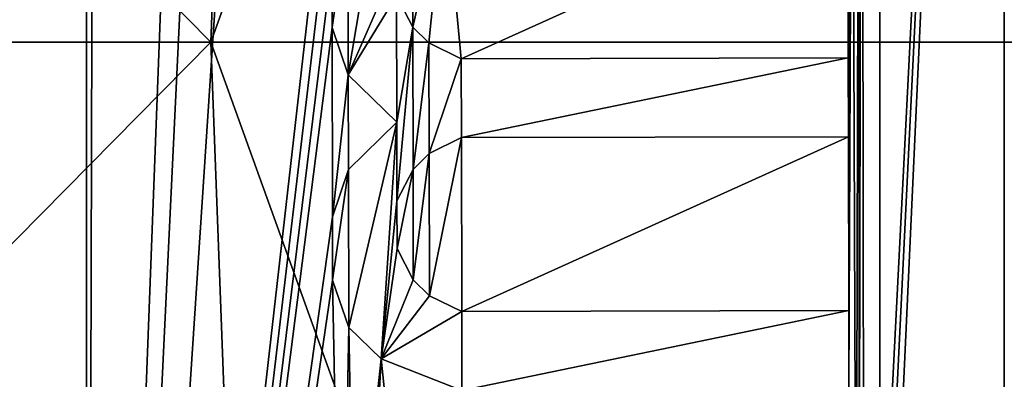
# Model space of a CAD drawing. Header units: millimetres. Extents: x -147 to 148, y -145 to 204.
# Tile 195 of 256: x -16.897 to -16.247, y -0.222 to 0.015. Entities that reach past the tile are written whole.
import ezdxf

# ---------------------------------------------------------------- set-up
doc = ezdxf.new("R2010")
doc.units = ezdxf.units.MM
doc.header["$LTSCALE"] = 26.699852
for name, color, linetype in [('16', 7, 'CONTINUOUS'), ('1896', 7, 'CONTINUOUS'), ('1905', 7, 'CONTINUOUS'), ('20', 7, 'CONTINUOUS'), ('201', 7, 'CONTINUOUS'), ('202', 7, 'CONTINUOUS'), ('203', 7, 'CONTINUOUS'), ('204', 7, 'CONTINUOUS'), ('205', 7, 'CONTINUOUS'), ('206', 7, 'CONTINUOUS'), ('207', 7, 'CONTINUOUS'), ('208', 7, 'CONTINUOUS'), ('209', 7, 'CONTINUOUS'), ('210', 7, 'CONTINUOUS'), ('211', 7, 'CONTINUOUS'), ('212', 7, 'CONTINUOUS'), ('213', 7, 'CONTINUOUS'), ('214', 7, 'CONTINUOUS'), ('215', 7, 'CONTINUOUS'), ('217', 7, 'CONTINUOUS'), ('218', 7, 'CONTINUOUS'), ('219', 7, 'CONTINUOUS'), ('220', 7, 'CONTINUOUS'), ('221', 7, 'CONTINUOUS'), ('222', 7, 'CONTINUOUS'), ('223', 7, 'CONTINUOUS'), ('224', 7, 'CONTINUOUS'), ('225', 7, 'CONTINUOUS'), ('301', 7, 'CONTINUOUS'), ('302', 7, 'CONTINUOUS'), ('303', 7, 'CONTINUOUS'), ('389', 7, 'CONTINUOUS'), ('390', 7, 'CONTINUOUS'), ('5', 7, 'CONTINUOUS'), ('8', 7, 'CONTINUOUS')]:
    doc.layers.add(name, color=color, linetype=linetype)

msp = doc.modelspace()

# ---------------------------------------------------------------- linework, layer by layer
at = {"layer": '16', "color": 7, "linetype": 'CONTINUOUS', "true_color": 0xd8d8d8}
for points in [[(-16.82696, 2.41935, 49.4268), (-17, 0, 49.4268), (-16.89948, 2.42978, 49.50009), (-16.82696, 2.41935, 49.4268)], [(-16.82696, 2.41935, 49.4268), (-16.85256, 1.26318, 49.4), (-17, 0, 49.4268), (-16.82696, 2.41935, 49.4268)], [(-16.85256, 1.26318, 49.4), (-16.85256, -1.26316, 49.4), (-17, 0, 49.4268), (-16.85256, 1.26318, 49.4)], [(-17, 0, 49.4268), (-16.82696, -2.41935, 49.4268), (-17.07326, 0, 49.50009), (-17, 0, 49.4268)], [(-17.07326, 0, 49.50009), (-16.82696, -2.41935, 49.4268), (-16.89948, -2.42978, 49.50009), (-17.07326, 0, 49.50009)], [(-17, 0, 49.4268), (-16.85256, -1.26316, 49.4), (-16.82696, -2.41935, 49.4268), (-17, 0, 49.4268)]]:
    msp.add_3dface(points, dxfattribs=at)
at = {"layer": '1896', "color": 7, "linetype": 'CONTINUOUS', "true_color": 0xd8d8d8}
for points in [[(-79.52985, -0.787, 26.9), (-5.15794, -20.09823, 26.9), (-79.50084, 0, 26.9), (-79.52985, -0.787, 26.9)], [(-16.78834, -12.19433, 26.9), (-17.51857, -11.12011, 26.9), (-79.50084, 0, 26.9), (-16.78834, -12.19433, 26.9)], [(-15.98743, -13.22629, 26.9), (-16.78834, -12.19433, 26.9), (-79.50084, 0, 26.9), (-15.98743, -13.22629, 26.9)], [(-15.12431, -14.20596, 26.9), (-15.98743, -13.22629, 26.9), (-79.50084, 0, 26.9), (-15.12431, -14.20596, 26.9)], [(-14.20596, -15.12431, 26.9), (-15.12431, -14.20596, 26.9), (-79.50084, 0, 26.9), (-14.20596, -15.12431, 26.9)], [(-13.22629, -15.98743, 26.9), (-14.20596, -15.12431, 26.9), (-79.50084, 0, 26.9), (-13.22629, -15.98743, 26.9)], [(-12.19433, -16.78834, 26.9), (-13.22629, -15.98743, 26.9), (-79.50084, 0, 26.9), (-12.19433, -16.78834, 26.9)], [(-11.12011, -17.51857, 26.9), (-12.19433, -16.78834, 26.9), (-79.50084, 0, 26.9), (-11.12011, -17.51857, 26.9)], [(-9.99673, -18.18238, 26.9), (-11.12011, -17.51857, 26.9), (-79.50084, 0, 26.9), (-9.99673, -18.18238, 26.9)], [(-8.83251, -18.77587, 26.9), (-9.99673, -18.18238, 26.9), (-79.50084, 0, 26.9), (-8.83251, -18.77587, 26.9)], [(-7.64007, -19.29221, 26.9), (-8.83251, -18.77587, 26.9), (-79.50084, 0, 26.9), (-7.64007, -19.29221, 26.9)], [(-6.4131, -19.7334, 26.9), (-7.64007, -19.29221, 26.9), (-79.50084, 0, 26.9), (-6.4131, -19.7334, 26.9)], [(-5.15794, -20.09823, 26.9), (-6.4131, -19.7334, 26.9), (-79.50084, 0, 26.9), (-5.15794, -20.09823, 26.9)]]:
    msp.add_3dface(points, dxfattribs=at)
at = {"layer": '1905', "color": 7, "linetype": 'CONTINUOUS', "true_color": 0xd8d8d8}
for points in [[(-79.50084, 0, 25.9), (-79.52985, 0.787, 25.9), (-9.55697, 25.78519, 25.9), (-79.50084, 0, 25.9)], [(-12.46767, 24.51078, 25.9), (-79.50084, 0, 25.9), (-9.55697, 25.78519, 25.9), (-12.46767, 24.51078, 25.9)], [(-15.2212, 22.90317, 25.9), (-79.50084, 0, 25.9), (-12.46767, 24.51078, 25.9), (-15.2212, 22.90317, 25.9)], [(-17.76273, 20.99257, 25.9), (-79.50084, 0, 25.9), (-15.2212, 22.90317, 25.9), (-17.76273, 20.99257, 25.9)]]:
    msp.add_3dface(points, dxfattribs=at)
at = {"layer": '20', "color": 7, "linetype": 'CONTINUOUS', "true_color": 0xd8d8d8}
for points in [[(-16.68001, 0.0826, 49.5), (-16.65878, 0.10348, 49.5), (-16.67978, -0.02157, 49.5), (-16.68001, 0.0826, 49.5)], [(-16.67978, -0.02157, 49.5), (-16.65878, 0.10348, 49.5), (-16.64803, 0.05142, 49.5), (-16.67978, -0.02157, 49.5)], [(-16.69058, 0.05132, 49.5), (-16.68001, 0.0826, 49.5), (-16.69049, 0.00966, 49.5), (-16.69058, 0.05132, 49.5)], [(-16.69049, 0.00966, 49.5), (-16.68001, 0.0826, 49.5), (-16.67978, -0.02157, 49.5), (-16.69049, 0.00966, 49.5)], [(-16.64798, 0.03059, 49.5), (-16.67978, -0.02157, 49.5), (-16.64803, 0.05142, 49.5), (-16.64798, 0.03059, 49.5)], [(-16.6478, -0.05275, 49.5), (-16.67978, -0.02157, 49.5), (-16.64798, 0.03059, 49.5), (-16.6478, -0.05275, 49.5)], [(-16.6373, 0.00978, 49.5), (-16.6478, -0.05275, 49.5), (-16.64798, 0.03059, 49.5), (-16.6373, 0.00978, 49.5)], [(-16.64768, -0.10483, 49.5), (-16.6478, -0.05275, 49.5), (-16.6373, 0.00978, 49.5), (-16.64768, -0.10483, 49.5)], [(-16.63709, -0.08397, 49.5), (-16.64768, -0.10483, 49.5), (-16.6373, 0.00978, 49.5), (-16.63709, -0.08397, 49.5)], [(-16.62664, -0.00062, 49.5), (-16.63709, -0.08397, 49.5), (-16.6373, 0.00978, 49.5), (-16.62664, -0.00062, 49.5)], [(-16.62647, -0.07353, 49.5), (-16.63709, -0.08397, 49.5), (-16.62664, -0.00062, 49.5), (-16.62647, -0.07353, 49.5)], [(-16.60534, -0.01099, 49.5), (-16.62647, -0.07353, 49.5), (-16.62664, -0.00062, 49.5), (-16.60534, -0.01099, 49.5)], [(-16.60522, -0.06307, 49.5), (-16.62647, -0.07353, 49.5), (-16.60534, -0.01099, 49.5), (-16.60522, -0.06307, 49.5)], [(-16.35002, -0.01042, 49.5), (-16.60522, -0.06307, 49.5), (-16.60534, -0.01099, 49.5), (-16.35002, -0.01042, 49.5)], [(-16.3499, -0.0625, 49.5), (-16.60522, -0.06307, 49.5), (-16.35002, -0.01042, 49.5), (-16.3499, -0.0625, 49.5)], [(-16.67964, -0.08407, 49.5), (-16.6478, -0.05275, 49.5), (-16.67941, -0.18823, 49.5), (-16.67964, -0.08407, 49.5)], [(-16.67941, -0.18823, 49.5), (-16.6478, -0.05275, 49.5), (-16.65809, -0.20902, 49.5), (-16.67941, -0.18823, 49.5)], [(-16.65809, -0.20902, 49.5), (-16.6478, -0.05275, 49.5), (-16.64768, -0.10483, 49.5), (-16.65809, -0.20902, 49.5)], [(-16.69021, -0.11534, 49.5), (-16.67964, -0.08407, 49.5), (-16.69012, -0.15701, 49.5), (-16.69021, -0.11534, 49.5)], [(-16.69012, -0.15701, 49.5), (-16.67964, -0.08407, 49.5), (-16.67941, -0.18823, 49.5), (-16.69012, -0.15701, 49.5)], [(-16.64761, -0.13608, 49.5), (-16.65809, -0.20902, 49.5), (-16.64768, -0.10483, 49.5), (-16.64761, -0.13608, 49.5)], [(-16.63693, -0.15689, 49.5), (-16.65809, -0.20902, 49.5), (-16.64761, -0.13608, 49.5), (-16.63693, -0.15689, 49.5)], [(-16.62626, -0.16728, 49.5), (-16.65809, -0.20902, 49.5), (-16.63693, -0.15689, 49.5), (-16.62626, -0.16728, 49.5)], [(-16.60496, -0.17765, 49.5), (-16.65809, -0.20902, 49.5), (-16.62626, -0.16728, 49.5), (-16.60496, -0.17765, 49.5)], [(-16.60485, -0.22974, 49.5), (-16.65809, -0.20902, 49.5), (-16.60496, -0.17765, 49.5), (-16.60485, -0.22974, 49.5)], [(-16.34965, -0.17708, 49.5), (-16.60485, -0.22974, 49.5), (-16.60496, -0.17765, 49.5), (-16.34965, -0.17708, 49.5)], [(-16.34953, -0.22917, 49.5), (-16.60485, -0.22974, 49.5), (-16.34965, -0.17708, 49.5), (-16.34953, -0.22917, 49.5)]]:
    msp.add_3dface(points, dxfattribs=at)
at = {"layer": '201', "color": 7, "linetype": 'CONTINUOUS', "true_color": 0xd8d8d8}
for points in [[(-16.64798, 0.03059, 49.4), (-16.6373, 0.00978, 49.4), (-16.6373, 0.00978, 49.5), (-16.64798, 0.03059, 49.4)], [(-16.64798, 0.03059, 49.4), (-16.6373, 0.00978, 49.5), (-16.64798, 0.03059, 49.5), (-16.64798, 0.03059, 49.4)]]:
    msp.add_3dface(points, dxfattribs=at)
at = {"layer": '202', "color": 7, "linetype": 'CONTINUOUS', "true_color": 0xd8d8d8}
for points in [[(-16.6373, 0.00978, 49.4), (-16.62664, -0.00062, 49.4), (-16.62664, -0.00062, 49.5), (-16.6373, 0.00978, 49.4)], [(-16.6373, 0.00978, 49.4), (-16.62664, -0.00062, 49.5), (-16.6373, 0.00978, 49.5), (-16.6373, 0.00978, 49.4)]]:
    msp.add_3dface(points, dxfattribs=at)
at = {"layer": '203', "color": 7, "linetype": 'CONTINUOUS', "true_color": 0xd8d8d8}
for points in [[(-16.62664, -0.00062, 49.4), (-16.60534, -0.01099, 49.4), (-16.60534, -0.01099, 49.5), (-16.62664, -0.00062, 49.4)], [(-16.62664, -0.00062, 49.4), (-16.60534, -0.01099, 49.5), (-16.62664, -0.00062, 49.5), (-16.62664, -0.00062, 49.4)]]:
    msp.add_3dface(points, dxfattribs=at)
at = {"layer": '204', "color": 7, "linetype": 'CONTINUOUS', "true_color": 0xd8d8d8}
for points in [[(-16.60534, -0.01099, 49.4), (-16.35002, -0.01042, 49.4), (-16.60534, -0.01099, 49.5), (-16.60534, -0.01099, 49.4)], [(-16.35002, -0.01042, 49.4), (-16.35002, -0.01042, 49.5), (-16.60534, -0.01099, 49.5), (-16.35002, -0.01042, 49.4)]]:
    msp.add_3dface(points, dxfattribs=at)
at = {"layer": '205', "color": 7, "linetype": 'CONTINUOUS', "true_color": 0xd8d8d8}
for points in [[(-16.35002, -0.01042, 49.4), (-16.3499, -0.0625, 49.4), (-16.3499, -0.0625, 49.5), (-16.35002, -0.01042, 49.4)], [(-16.35002, -0.01042, 49.4), (-16.3499, -0.0625, 49.5), (-16.35002, -0.01042, 49.5), (-16.35002, -0.01042, 49.4)]]:
    msp.add_3dface(points, dxfattribs=at)
at = {"layer": '206', "color": 7, "linetype": 'CONTINUOUS', "true_color": 0xd8d8d8}
for points in [[(-16.3499, -0.0625, 49.4), (-16.60522, -0.06307, 49.4), (-16.3499, -0.0625, 49.5), (-16.3499, -0.0625, 49.4)], [(-16.60522, -0.06307, 49.4), (-16.60522, -0.06307, 49.5), (-16.3499, -0.0625, 49.5), (-16.60522, -0.06307, 49.4)]]:
    msp.add_3dface(points, dxfattribs=at)
at = {"layer": '207', "color": 7, "linetype": 'CONTINUOUS', "true_color": 0xd8d8d8}
for points in [[(-16.60522, -0.06307, 49.4), (-16.62647, -0.07353, 49.4), (-16.62647, -0.07353, 49.5), (-16.60522, -0.06307, 49.4)], [(-16.60522, -0.06307, 49.4), (-16.62647, -0.07353, 49.5), (-16.60522, -0.06307, 49.5), (-16.60522, -0.06307, 49.4)]]:
    msp.add_3dface(points, dxfattribs=at)
at = {"layer": '208', "color": 7, "linetype": 'CONTINUOUS', "true_color": 0xd8d8d8}
for points in [[(-16.62647, -0.07353, 49.4), (-16.63709, -0.08397, 49.4), (-16.63709, -0.08397, 49.5), (-16.62647, -0.07353, 49.4)], [(-16.62647, -0.07353, 49.4), (-16.63709, -0.08397, 49.5), (-16.62647, -0.07353, 49.5), (-16.62647, -0.07353, 49.4)]]:
    msp.add_3dface(points, dxfattribs=at)
at = {"layer": '209', "color": 7, "linetype": 'CONTINUOUS', "true_color": 0xd8d8d8}
for points in [[(-16.63709, -0.08397, 49.4), (-16.64768, -0.10483, 49.4), (-16.64768, -0.10483, 49.5), (-16.63709, -0.08397, 49.4)], [(-16.63709, -0.08397, 49.4), (-16.64768, -0.10483, 49.5), (-16.63709, -0.08397, 49.5), (-16.63709, -0.08397, 49.4)]]:
    msp.add_3dface(points, dxfattribs=at)
at = {"layer": '210', "color": 7, "linetype": 'CONTINUOUS', "true_color": 0xd8d8d8}
for points in [[(-16.64768, -0.10483, 49.4), (-16.64761, -0.13608, 49.4), (-16.64761, -0.13608, 49.5), (-16.64768, -0.10483, 49.4)], [(-16.64768, -0.10483, 49.4), (-16.64761, -0.13608, 49.5), (-16.64768, -0.10483, 49.5), (-16.64768, -0.10483, 49.4)]]:
    msp.add_3dface(points, dxfattribs=at)
at = {"layer": '211', "color": 7, "linetype": 'CONTINUOUS', "true_color": 0xd8d8d8}
for points in [[(-16.64761, -0.13608, 49.4), (-16.63693, -0.15689, 49.4), (-16.63693, -0.15689, 49.5), (-16.64761, -0.13608, 49.4)], [(-16.64761, -0.13608, 49.4), (-16.63693, -0.15689, 49.5), (-16.64761, -0.13608, 49.5), (-16.64761, -0.13608, 49.4)]]:
    msp.add_3dface(points, dxfattribs=at)
at = {"layer": '212', "color": 7, "linetype": 'CONTINUOUS', "true_color": 0xd8d8d8}
for points in [[(-16.63693, -0.15689, 49.4), (-16.62626, -0.16728, 49.4), (-16.62626, -0.16728, 49.5), (-16.63693, -0.15689, 49.4)], [(-16.63693, -0.15689, 49.4), (-16.62626, -0.16728, 49.5), (-16.63693, -0.15689, 49.5), (-16.63693, -0.15689, 49.4)]]:
    msp.add_3dface(points, dxfattribs=at)
at = {"layer": '213', "color": 7, "linetype": 'CONTINUOUS', "true_color": 0xd8d8d8}
for points in [[(-16.62626, -0.16728, 49.4), (-16.60496, -0.17765, 49.4), (-16.60496, -0.17765, 49.5), (-16.62626, -0.16728, 49.4)], [(-16.62626, -0.16728, 49.4), (-16.60496, -0.17765, 49.5), (-16.62626, -0.16728, 49.5), (-16.62626, -0.16728, 49.4)]]:
    msp.add_3dface(points, dxfattribs=at)
at = {"layer": '214', "color": 7, "linetype": 'CONTINUOUS', "true_color": 0xd8d8d8}
for points in [[(-16.60496, -0.17765, 49.4), (-16.34965, -0.17708, 49.4), (-16.60496, -0.17765, 49.5), (-16.60496, -0.17765, 49.4)], [(-16.34965, -0.17708, 49.4), (-16.34965, -0.17708, 49.5), (-16.60496, -0.17765, 49.5), (-16.34965, -0.17708, 49.4)]]:
    msp.add_3dface(points, dxfattribs=at)
at = {"layer": '215', "color": 7, "linetype": 'CONTINUOUS', "true_color": 0xd8d8d8}
for points in [[(-16.34965, -0.17708, 49.4), (-16.34953, -0.22917, 49.4), (-16.34953, -0.22917, 49.5), (-16.34965, -0.17708, 49.4)], [(-16.34965, -0.17708, 49.4), (-16.34953, -0.22917, 49.5), (-16.34965, -0.17708, 49.5), (-16.34965, -0.17708, 49.4)]]:
    msp.add_3dface(points, dxfattribs=at)
at = {"layer": '217', "color": 7, "linetype": 'CONTINUOUS', "true_color": 0xd8d8d8}
for points in [[(-16.60485, -0.22974, 49.4), (-16.65809, -0.20902, 49.4), (-16.65809, -0.20902, 49.5), (-16.60485, -0.22974, 49.4)], [(-16.60485, -0.22974, 49.4), (-16.65809, -0.20902, 49.5), (-16.60485, -0.22974, 49.5), (-16.60485, -0.22974, 49.4)]]:
    msp.add_3dface(points, dxfattribs=at)
at = {"layer": '218', "color": 7, "linetype": 'CONTINUOUS', "true_color": 0xd8d8d8}
for points in [[(-16.65809, -0.20902, 49.4), (-16.67941, -0.18823, 49.4), (-16.67941, -0.18823, 49.5), (-16.65809, -0.20902, 49.4)], [(-16.65809, -0.20902, 49.4), (-16.67941, -0.18823, 49.5), (-16.65809, -0.20902, 49.5), (-16.65809, -0.20902, 49.4)]]:
    msp.add_3dface(points, dxfattribs=at)
at = {"layer": '219', "color": 7, "linetype": 'CONTINUOUS', "true_color": 0xd8d8d8}
for points in [[(-16.67941, -0.18823, 49.4), (-16.69012, -0.15701, 49.4), (-16.69012, -0.15701, 49.5), (-16.67941, -0.18823, 49.4)], [(-16.67941, -0.18823, 49.4), (-16.69012, -0.15701, 49.5), (-16.67941, -0.18823, 49.5), (-16.67941, -0.18823, 49.4)]]:
    msp.add_3dface(points, dxfattribs=at)
at = {"layer": '220', "color": 7, "linetype": 'CONTINUOUS', "true_color": 0xd8d8d8}
for points in [[(-16.69012, -0.15701, 49.4), (-16.69021, -0.11534, 49.4), (-16.69021, -0.11534, 49.5), (-16.69012, -0.15701, 49.4)], [(-16.69012, -0.15701, 49.4), (-16.69021, -0.11534, 49.5), (-16.69012, -0.15701, 49.5), (-16.69012, -0.15701, 49.4)]]:
    msp.add_3dface(points, dxfattribs=at)
at = {"layer": '221', "color": 7, "linetype": 'CONTINUOUS', "true_color": 0xd8d8d8}
for points in [[(-16.69021, -0.11534, 49.4), (-16.67964, -0.08407, 49.4), (-16.67964, -0.08407, 49.5), (-16.69021, -0.11534, 49.4)], [(-16.69021, -0.11534, 49.4), (-16.67964, -0.08407, 49.5), (-16.69021, -0.11534, 49.5), (-16.69021, -0.11534, 49.4)]]:
    msp.add_3dface(points, dxfattribs=at)
at = {"layer": '222', "color": 7, "linetype": 'CONTINUOUS', "true_color": 0xd8d8d8}
for points in [[(-16.67964, -0.08407, 49.4), (-16.6478, -0.05275, 49.4), (-16.6478, -0.05275, 49.5), (-16.67964, -0.08407, 49.4)], [(-16.67964, -0.08407, 49.4), (-16.6478, -0.05275, 49.5), (-16.67964, -0.08407, 49.5), (-16.67964, -0.08407, 49.4)]]:
    msp.add_3dface(points, dxfattribs=at)
at = {"layer": '223', "color": 7, "linetype": 'CONTINUOUS', "true_color": 0xd8d8d8}
for points in [[(-16.6478, -0.05275, 49.4), (-16.67978, -0.02157, 49.4), (-16.67978, -0.02157, 49.5), (-16.6478, -0.05275, 49.4)], [(-16.6478, -0.05275, 49.4), (-16.67978, -0.02157, 49.5), (-16.6478, -0.05275, 49.5), (-16.6478, -0.05275, 49.4)]]:
    msp.add_3dface(points, dxfattribs=at)
at = {"layer": '224', "color": 7, "linetype": 'CONTINUOUS', "true_color": 0xd8d8d8}
for points in [[(-16.67978, -0.02157, 49.4), (-16.69049, 0.00966, 49.4), (-16.69049, 0.00966, 49.5), (-16.67978, -0.02157, 49.4)], [(-16.67978, -0.02157, 49.4), (-16.69049, 0.00966, 49.5), (-16.67978, -0.02157, 49.5), (-16.67978, -0.02157, 49.4)]]:
    msp.add_3dface(points, dxfattribs=at)
at = {"layer": '225', "color": 7, "linetype": 'CONTINUOUS', "true_color": 0xd8d8d8}
for points in [[(-16.69049, 0.00966, 49.4), (-16.69058, 0.05132, 49.4), (-16.69058, 0.05132, 49.5), (-16.69049, 0.00966, 49.4)], [(-16.69049, 0.00966, 49.4), (-16.69058, 0.05132, 49.5), (-16.69049, 0.00966, 49.5), (-16.69049, 0.00966, 49.4)]]:
    msp.add_3dface(points, dxfattribs=at)
at = {"layer": '301', "color": 7, "linetype": 'CONTINUOUS', "true_color": 0xd8d8d8}
for points in [[(-16.24709, 1.21779, 49.4), (-16.028, 2.30448, 49.4268), (-16.19282, 0, 49.4268), (-16.24709, 1.21779, 49.4)], [(-16.24709, -1.2178, 49.4), (-16.24709, 1.21779, 49.4), (-16.19282, 0, 49.4268), (-16.24709, -1.2178, 49.4)]]:
    msp.add_3dface(points, dxfattribs=at)
at = {"layer": '302', "color": 7, "linetype": 'CONTINUOUS', "true_color": 0xd8d8d8}
for points in [[(-16.72345, 1.25335, 59.4), (-16.77051, 0, 59.4), (-16.32924, 1.22381, 59.4), (-16.72345, 1.25335, 59.4)], [(-16.32924, 1.22381, 59.4), (-16.77051, 0, 59.4), (-16.32924, -1.22381, 59.4), (-16.32924, 1.22381, 59.4)], [(-16.77051, 0, 59.4), (-16.72345, -1.25335, 59.4), (-16.32924, -1.22381, 59.4), (-16.77051, 0, 59.4)]]:
    msp.add_3dface(points, dxfattribs=at)
at = {"layer": '303', "color": 7, "linetype": 'CONTINUOUS', "true_color": 0xd8d8d8}
for points in [[(-16.06458, 0, 59.10005), (-16.01506, 1.26042, 59.10005), (-16.32924, 1.22381, 59.4), (-16.06458, 0, 59.10005)], [(-16.06458, 0, 59.10005), (-16.32924, 1.22381, 59.4), (-16.32924, -1.22381, 59.4), (-16.06458, 0, 59.10005)], [(-16.01506, -1.26042, 59.10005), (-16.06458, 0, 59.10005), (-16.32924, -1.22381, 59.4), (-16.01506, -1.26042, 59.10005)]]:
    msp.add_3dface(points, dxfattribs=at)
at = {"layer": '389', "color": 7, "linetype": 'CONTINUOUS', "true_color": 0xd8d8d8}
for points in [[(-23.31454, 2.94642, 95.05), (-23.5, 0, 95.05), (23.31454, 2.94647, 95.05), (-23.31454, 2.94642, 95.05)], [(23.31454, 2.94647, 95.05), (-23.5, 0, 95.05), (23.5, 0, 95.05), (23.31454, 2.94647, 95.05)], [(23.5, 0, 95.05), (-23.5, 0, 95.05), (-23.31454, -2.94647, 95.05), (23.5, 0, 95.05)], [(23.31454, -2.94642, 95.05), (23.5, 0, 95.05), (-23.31454, -2.94647, 95.05), (23.31454, -2.94642, 95.05)]]:
    msp.add_3dface(points, dxfattribs=at)
at = {"layer": '390', "color": 7, "linetype": 'CONTINUOUS', "true_color": 0xd8d8d8}
for points in [[(-18, 0.16667, 93.05), (-15.70213, 0.16667, 93.05), (-17.65957, -1.75, 93.05), (-18, 0.16667, 93.05)], [(-17.65957, -1.75, 93.05), (-15.70213, 0.16667, 93.05), (-17.31915, -1.5, 93.05), (-17.65957, -1.75, 93.05)], [(-17.31915, -1.5, 93.05), (-15.70213, 0.16667, 93.05), (-16.89362, -1.33333, 93.05), (-17.31915, -1.5, 93.05)], [(-16.89362, -1.33333, 93.05), (-15.70213, 0.16667, 93.05), (-16.55319, -1.33333, 93.05), (-16.89362, -1.33333, 93.05)], [(-16.55319, -1.33333, 93.05), (-15.70213, 0.16667, 93.05), (-16.12766, -1.5, 93.05), (-16.55319, -1.33333, 93.05)]]:
    msp.add_3dface(points, dxfattribs=at)
at = {"layer": '5', "color": 7, "linetype": 'CONTINUOUS', "true_color": 0xd8d8d8}
for points in [[(-16.77051, 0, 59.4), (-16.72345, 1.25335, 59.4), (-17.98425, 1.23016, 57.12404), (-16.77051, 0, 59.4)], [(-17.98425, -1.23016, 57.12404), (-16.77051, 0, 59.4), (-17.98425, 1.23016, 57.12404), (-17.98425, -1.23016, 57.12404)], [(-16.72345, -1.25335, 59.4), (-16.77051, 0, 59.4), (-17.98425, -1.23016, 57.12404), (-16.72345, -1.25335, 59.4)]]:
    msp.add_3dface(points, dxfattribs=at)
at = {"layer": '8', "color": 7, "linetype": 'CONTINUOUS', "true_color": 0xd8d8d8}
for points in [[(-16.85256, -1.26316, 49.4), (-16.85256, 1.26318, 49.4), (-16.8482, 0.2477, 49.4), (-16.85256, -1.26316, 49.4)], [(-16.24709, -1.2178, 49.4), (-16.47597, -3.76126, 49.4), (-16.24709, 1.21779, 49.4), (-16.24709, -1.2178, 49.4)], [(-16.24709, 1.21779, 49.4), (-16.47597, -3.76126, 49.4), (-16.3381, -0.64569, 49.4), (-16.24709, 1.21779, 49.4)], [(-16.34106, 0.54157, 49.4), (-16.24709, 1.21779, 49.4), (-16.33962, -0.59363, 49.4), (-16.34106, 0.54157, 49.4)], [(-16.24709, 1.21779, 49.4), (-16.3381, -0.64569, 49.4), (-16.33962, -0.59363, 49.4), (-16.24709, 1.21779, 49.4)], [(-16.34268, 0.48951, 49.4), (-16.34106, 0.54157, 49.4), (-16.34298, -0.4791, 49.4), (-16.34268, 0.48951, 49.4)], [(-16.34298, -0.4791, 49.4), (-16.34106, 0.54157, 49.4), (-16.33962, -0.59363, 49.4), (-16.34298, -0.4791, 49.4)], [(-16.73611, 0.5018, 49.4), (-16.85256, -1.26316, 49.4), (-16.76833, 0.49238, 49.4), (-16.73611, 0.5018, 49.4)], [(-16.85256, -1.26316, 49.4), (-16.73611, 0.5018, 49.4), (-16.69081, 0.15549, 49.4), (-16.85256, -1.26316, 49.4)], [(-16.76833, 0.49238, 49.4), (-16.85256, -1.26316, 49.4), (-16.79501, 0.24683, 49.4), (-16.76833, 0.49238, 49.4)], [(-16.34742, 0.29165, 49.4), (-16.34268, 0.48951, 49.4), (-16.34481, -0.41662, 49.4), (-16.34742, 0.29165, 49.4)], [(-16.34481, -0.41662, 49.4), (-16.34268, 0.48951, 49.4), (-16.34298, -0.4791, 49.4), (-16.34481, -0.41662, 49.4)], [(-16.34827, 0.23958, 49.4), (-16.34742, 0.29165, 49.4), (-16.34953, -0.22917, 49.4), (-16.34827, 0.23958, 49.4)], [(-16.34953, -0.22917, 49.4), (-16.34742, 0.29165, 49.4), (-16.34481, -0.41662, 49.4), (-16.34953, -0.22917, 49.4)], [(-16.79501, 0.24683, 49.4), (-16.85256, -1.26316, 49.4), (-16.8482, 0.2477, 49.4), (-16.79501, 0.24683, 49.4)], [(-16.35027, 0.10417, 49.4), (-16.34827, 0.23958, 49.4), (-16.35002, -0.01042, 49.4), (-16.35027, 0.10417, 49.4)], [(-16.35002, -0.01042, 49.4), (-16.34827, 0.23958, 49.4), (-16.3499, -0.0625, 49.4), (-16.35002, -0.01042, 49.4)], [(-16.3499, -0.0625, 49.4), (-16.34827, 0.23958, 49.4), (-16.34965, -0.17708, 49.4), (-16.3499, -0.0625, 49.4)], [(-16.34965, -0.17708, 49.4), (-16.34827, 0.23958, 49.4), (-16.34953, -0.22917, 49.4), (-16.34965, -0.17708, 49.4)], [(-16.6907, 0.10341, 49.4), (-16.85256, -1.26316, 49.4), (-16.69081, 0.15549, 49.4), (-16.6907, 0.10341, 49.4)], [(-16.61623, 0.10357, 49.4), (-16.35027, 0.10417, 49.4), (-16.60534, -0.01099, 49.4), (-16.61623, 0.10357, 49.4)], [(-16.60534, -0.01099, 49.4), (-16.35027, 0.10417, 49.4), (-16.35002, -0.01042, 49.4), (-16.60534, -0.01099, 49.4)], [(-16.69058, 0.05132, 49.4), (-16.85256, -1.26316, 49.4), (-16.6907, 0.10341, 49.4), (-16.69058, 0.05132, 49.4)], [(-16.63746, 0.08269, 49.4), (-16.61623, 0.10357, 49.4), (-16.6373, 0.00978, 49.4), (-16.63746, 0.08269, 49.4)], [(-16.6373, 0.00978, 49.4), (-16.61623, 0.10357, 49.4), (-16.62664, -0.00062, 49.4), (-16.6373, 0.00978, 49.4)], [(-16.62664, -0.00062, 49.4), (-16.61623, 0.10357, 49.4), (-16.60534, -0.01099, 49.4), (-16.62664, -0.00062, 49.4)], [(-16.64798, 0.03059, 49.4), (-16.63746, 0.08269, 49.4), (-16.6373, 0.00978, 49.4), (-16.64798, 0.03059, 49.4)], [(-16.69049, 0.00966, 49.4), (-16.85256, -1.26316, 49.4), (-16.69058, 0.05132, 49.4), (-16.69049, 0.00966, 49.4)], [(-16.69021, -0.11534, 49.4), (-16.85256, -1.26316, 49.4), (-16.69049, 0.00966, 49.4), (-16.69021, -0.11534, 49.4)], [(-16.67978, -0.02157, 49.4), (-16.69021, -0.11534, 49.4), (-16.69049, 0.00966, 49.4), (-16.67978, -0.02157, 49.4)], [(-16.67964, -0.08407, 49.4), (-16.69021, -0.11534, 49.4), (-16.67978, -0.02157, 49.4), (-16.67964, -0.08407, 49.4)], [(-16.6478, -0.05275, 49.4), (-16.67964, -0.08407, 49.4), (-16.67978, -0.02157, 49.4), (-16.6478, -0.05275, 49.4)], [(-16.62647, -0.07353, 49.4), (-16.60522, -0.06307, 49.4), (-16.62626, -0.16728, 49.4), (-16.62647, -0.07353, 49.4)], [(-16.62626, -0.16728, 49.4), (-16.60522, -0.06307, 49.4), (-16.60496, -0.17765, 49.4), (-16.62626, -0.16728, 49.4)], [(-16.60522, -0.06307, 49.4), (-16.3499, -0.0625, 49.4), (-16.60496, -0.17765, 49.4), (-16.60522, -0.06307, 49.4)], [(-16.60496, -0.17765, 49.4), (-16.3499, -0.0625, 49.4), (-16.34965, -0.17708, 49.4), (-16.60496, -0.17765, 49.4)], [(-16.63709, -0.08397, 49.4), (-16.62647, -0.07353, 49.4), (-16.63693, -0.15689, 49.4), (-16.63709, -0.08397, 49.4)], [(-16.63693, -0.15689, 49.4), (-16.62647, -0.07353, 49.4), (-16.62626, -0.16728, 49.4), (-16.63693, -0.15689, 49.4)], [(-16.64768, -0.10483, 49.4), (-16.63709, -0.08397, 49.4), (-16.64761, -0.13608, 49.4), (-16.64768, -0.10483, 49.4)], [(-16.64761, -0.13608, 49.4), (-16.63709, -0.08397, 49.4), (-16.63693, -0.15689, 49.4), (-16.64761, -0.13608, 49.4)], [(-16.69012, -0.15701, 49.4), (-16.85256, -1.26316, 49.4), (-16.69021, -0.11534, 49.4), (-16.69012, -0.15701, 49.4)], [(-16.85256, -1.26316, 49.4), (-16.69012, -0.15701, 49.4), (-16.68448, -0.44742, 49.4), (-16.85256, -1.26316, 49.4)], [(-16.69012, -0.15701, 49.4), (-16.67941, -0.18823, 49.4), (-16.68448, -0.44742, 49.4), (-16.69012, -0.15701, 49.4)], [(-16.68448, -0.44742, 49.4), (-16.67941, -0.18823, 49.4), (-16.67598, -0.37423, 49.4), (-16.68448, -0.44742, 49.4)], [(-16.67941, -0.18823, 49.4), (-16.65809, -0.20902, 49.4), (-16.67598, -0.37423, 49.4), (-16.67941, -0.18823, 49.4)], [(-16.67598, -0.37423, 49.4), (-16.65809, -0.20902, 49.4), (-16.66596, -0.35309, 49.4), (-16.67598, -0.37423, 49.4)], [(-16.66596, -0.35309, 49.4), (-16.65809, -0.20902, 49.4), (-16.6453, -0.33164, 49.4), (-16.66596, -0.35309, 49.4)], [(-16.65809, -0.20902, 49.4), (-16.60485, -0.22974, 49.4), (-16.6453, -0.33164, 49.4), (-16.65809, -0.20902, 49.4)]]:
    msp.add_3dface(points, dxfattribs=at)

doc.saveas('drawing.dxf')
